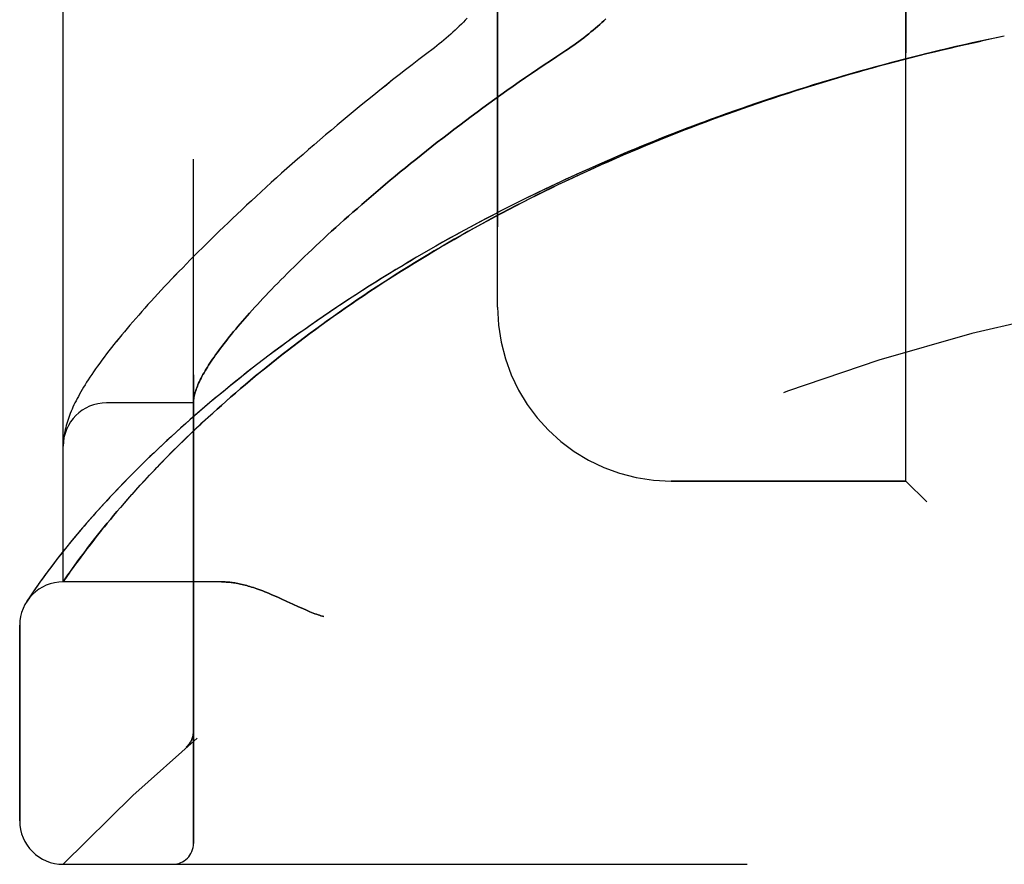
# Model space of a CAD drawing. Header units: inches. Extents: x 0 to 179, y 0 to 116.
# Tile 3 of 234: x 16.22 to 17.63, y 36.9 to 38.11. Entities that reach past the tile are written whole.
import ezdxf

# ---------------------------------------------------------------- set-up
doc = ezdxf.new("R2010")
doc.units = ezdxf.units.IN
doc.header["$LTSCALE"] = 9.842105
doc.header["$MEASUREMENT"] = 0
doc.linetypes.add('HIDDEN', pattern=[0.2, 0.1, -0.1])
doc.layers.add('LEFTHAND_DOOR_ASSEMBLY', color=7, linetype='CONTINUOUS')
doc.layers.add('RIGHTHAND_DOOR_ASSEMBLY', color=7, linetype='CONTINUOUS')

msp = doc.modelspace()

# ---------------------------------------------------------------- linework, layer by layer
at = {"layer": 'LEFTHAND_DOOR_ASSEMBLY', "color": 8, "linetype": 'HIDDEN'}
for p, q in [((16.4664, 36.9291), (16.4664, 39.5716)), ((16.2789, 37.3053), (16.2789, 39.1953)), ((17.4914, 37.4503), (17.4914, 39.0503)), ((16.9039, 37.7003), (16.9039, 38.8003)), ((17.6329, 38.0903), (17.6216, 38.0879)), ((17.6218, 38.088), (17.6101, 38.0855)), ((16.4664, 37.5628), (16.3414, 37.5628)), ((16.2794, 37.5092), (16.2793, 37.5086)), ((16.2795, 37.5106), (16.2794, 37.5099)), ((16.2794, 37.5099), (16.2794, 37.5092)), ((16.2796, 37.5113), (16.2795, 37.5106)), ((16.2798, 37.5131), (16.2797, 37.5123)), ((16.2799, 37.5138), (16.2798, 37.5131)), ((16.2792, 37.5072), (16.2791, 37.5065)), ((16.2791, 37.5065), (16.2791, 37.5058)), ((16.2793, 37.5086), (16.2792, 37.5079)), ((16.2792, 37.5079), (16.2792, 37.5072)), ((16.3963, 37.4513), (16.4031, 37.4586)), ((16.3836, 37.4374), (16.3898, 37.4442)), ((16.3898, 37.4442), (16.3963, 37.4513)), ((17.4914, 37.4503), (17.1539, 37.4503)), ((17.4914, 37.4503), (17.5214, 37.4203)), ((16.3665, 37.4182), (16.372, 37.4244)), ((16.372, 37.4244), (16.3776, 37.4308)), ((16.3776, 37.4308), (16.3836, 37.4374)), ((16.3563, 37.4063), (16.3613, 37.4121)), ((16.3613, 37.4121), (16.3665, 37.4182)), ((16.3469, 37.3951), (16.3515, 37.4006)), ((16.3515, 37.4006), (16.3563, 37.4063)), ((16.3382, 37.3846), (16.3425, 37.3898)), ((16.3425, 37.3898), (16.3469, 37.3951)), ((16.3212, 37.3633), (16.3247, 37.3678)), ((16.3247, 37.3678), (16.3284, 37.3724)), ((16.3284, 37.3724), (16.3322, 37.3772)), ((16.3115, 37.3506), (16.3146, 37.3547)), ((16.3146, 37.3547), (16.3178, 37.3589)), ((16.3178, 37.3589), (16.3212, 37.3633)), ((16.2738, 37.3427), (16.269, 37.3365)), ((16.279, 37.3493), (16.2738, 37.3427)), ((16.2991, 37.334), (16.303, 37.3393)), ((16.303, 37.3393), (16.3071, 37.3448)), ((16.3071, 37.3448), (16.3115, 37.3506)), ((16.2603, 37.325), (16.2564, 37.3198)), ((16.2645, 37.3306), (16.2603, 37.325)), ((16.269, 37.3365), (16.2645, 37.3306)), ((16.2923, 37.3245), (16.2956, 37.3291)), ((16.2956, 37.3291), (16.2991, 37.334)), ((16.2528, 37.3149), (16.2495, 37.3104)), ((16.2564, 37.3198), (16.2528, 37.3149)), ((16.2789, 37.3053), (16.283, 37.3113)), ((16.283, 37.3113), (16.2858, 37.3153)), ((16.2858, 37.3153), (16.2893, 37.3203)), ((16.2893, 37.3203), (16.2923, 37.3245)), ((16.2411, 37.2986), (16.2388, 37.2953)), ((16.2436, 37.3022), (16.2411, 37.2986)), ((16.2464, 37.3061), (16.2436, 37.3022)), ((16.2495, 37.3104), (16.2464, 37.3061)), ((16.507, 37.3053), (16.2789, 37.3053)), ((16.2318, 37.2849), (16.23, 37.2821)), ((16.234, 37.2883), (16.2318, 37.2849)), ((16.2367, 37.2922), (16.234, 37.2883)), ((16.2388, 37.2953), (16.2367, 37.2922)), ((16.2278, 37.2788), (16.2265, 37.2768)), ((16.23, 37.2821), (16.2278, 37.2788)), ((16.5928, 37.281), (16.6009, 37.2773)), ((16.2164, 36.9616), (16.2164, 37.2428)), ((16.4665, 37.0904), (16.4665, 37.0902)), ((16.4561, 37.0678), (16.4563, 37.0679)), ((16.2789, 36.8991), (18.3427, 36.8991))]:
    msp.add_line(p, q, dxfattribs=at)
for points in [[(16.8602, 38.1159), (16.8575, 38.113), (16.8547, 38.1102), (16.8518, 38.1073), (16.8489, 38.1044), (16.8459, 38.1015), (16.8428, 38.0987), (16.8397, 38.0958), (16.8366, 38.093), (16.8333, 38.0901), (16.8301, 38.0873), (16.8268, 38.0845), (16.8234, 38.0817), (16.82, 38.079), (16.8166, 38.0762), (16.8131, 38.0735)], [(17.0596, 38.115), (17.0567, 38.1124), (17.0538, 38.1097), (17.0509, 38.107), (17.0478, 38.1043), (17.0447, 38.1016), (17.0415, 38.0989), (17.0383, 38.0962), (17.035, 38.0934), (17.0316, 38.0907), (17.0281, 38.088), (17.0246, 38.0853), (17.021, 38.0827), (17.0173, 38.08), (17.0136, 38.0773), (17.0099, 38.0747), (17.006, 38.0721), (17.0022, 38.0695)], [(17.6107, 38.0856), (17.5986, 38.083), (17.5871, 38.0805), (17.5756, 38.0779), (17.5641, 38.0752), (17.5527, 38.0726), (17.5412, 38.0698), (17.5297, 38.0671), (17.5182, 38.0643), (17.5068, 38.0614), (17.4953, 38.0585), (17.4838, 38.0555), (17.4724, 38.0525), (17.4609, 38.0495), (17.4495, 38.0464), (17.438, 38.0433), (17.4266, 38.0401), (17.4151, 38.0369), (17.4037, 38.0336), (17.3923, 38.0302), (17.3809, 38.0269), (17.3695, 38.0235), (17.3581, 38.02), (17.3467, 38.0165), (17.3354, 38.0129), (17.324, 38.0093), (17.3127, 38.0057), (17.3013, 38.002), (17.29, 37.9982), (17.2787, 37.9944), (17.2674, 37.9906), (17.2561, 37.9867), (17.2449, 37.9827), (17.2336, 37.9788), (17.2224, 37.9747), (17.2112, 37.9706), (17.2, 37.9665), (17.1888, 37.9623), (17.1776, 37.9581), (17.1665, 37.9539), (17.1554, 37.9495), (17.1443, 37.9452), (17.1332, 37.9408), (17.1221, 37.9363), (17.1111, 37.9318), (17.1001, 37.9273), (17.0891, 37.9227), (17.0781, 37.9181), (17.0672, 37.9134), (17.0563, 37.9086), (17.0454, 37.9039), (17.0346, 37.8991), (17.0238, 37.8942), (17.013, 37.8893), (17.0022, 37.8843), (16.9915, 37.8793), (16.9808, 37.8743), (16.9701, 37.8692), (16.9595, 37.8641), (16.9489, 37.8589), (16.9383, 37.8537), (16.9278, 37.8485), (16.9173, 37.8432), (16.9069, 37.8378), (16.8965, 37.8324), (16.8861, 37.827), (16.8758, 37.8216), (16.8656, 37.8161), (16.8553, 37.8105), (16.8451, 37.805), (16.835, 37.7994), (16.8249, 37.7937), (16.8149, 37.788), (16.8049, 37.7823), (16.795, 37.7766), (16.7851, 37.7708), (16.7753, 37.765), (16.7655, 37.7591), (16.7558, 37.7533), (16.7461, 37.7474), (16.7365, 37.7414), (16.727, 37.7355), (16.7175, 37.7295), (16.7081, 37.7235), (16.6987, 37.7174), (16.6895, 37.7114), (16.6802, 37.7053), (16.6711, 37.6992), (16.662, 37.6931), (16.653, 37.687), (16.6441, 37.6808), (16.6352, 37.6746), (16.6265, 37.6685), (16.6177, 37.6623), (16.6091, 37.6561), (16.6006, 37.6499), (16.5921, 37.6437), (16.5837, 37.6374), (16.5755, 37.6312), (16.5673, 37.625), (16.5591, 37.6188), (16.5511, 37.6126), (16.5432, 37.6064), (16.5353, 37.6002), (16.5276, 37.594), (16.5199, 37.5878), (16.5123, 37.5817), (16.5049, 37.5755), (16.4975, 37.5694), (16.4902, 37.5633), (16.483, 37.5572), (16.476, 37.5511), (16.469, 37.5451), (16.4621, 37.5391), (16.4554, 37.5331), (16.4487, 37.5271), (16.4422, 37.5212), (16.4357, 37.5154), (16.4294, 37.5095), (16.4232, 37.5038), (16.4171, 37.498), (16.4111, 37.4923), (16.4052, 37.4867), (16.3994, 37.4811), (16.3937, 37.4756), (16.3881, 37.4701), (16.3827, 37.4647), (16.3774, 37.4593), (16.3721, 37.454), (16.367, 37.4488), (16.362, 37.4436), (16.3571, 37.4385), (16.3524, 37.4335), (16.3477, 37.4285), (16.3431, 37.4237), (16.3387, 37.4188), (16.3344, 37.4141), (16.3301, 37.4094), (16.326, 37.4049), (16.322, 37.4004), (16.3181, 37.3959), (16.3143, 37.3916), (16.3106, 37.3873), (16.307, 37.3831), (16.3035, 37.379), (16.3001, 37.375), (16.2968, 37.3711), (16.2936, 37.3672), (16.2905, 37.3635), (16.2875, 37.3598), (16.2846, 37.3562), (16.279, 37.3493)], [(16.4031, 37.4586), (16.4102, 37.4661), (16.4138, 37.4699), (16.4176, 37.4738), (16.4215, 37.4778), (16.4254, 37.4819), (16.4295, 37.486), (16.4336, 37.4902), (16.4379, 37.4945), (16.4424, 37.4989), (16.4469, 37.5034), (16.4516, 37.5079), (16.4563, 37.5126), (16.4612, 37.5173), (16.4663, 37.5221), (16.4715, 37.5271), (16.4769, 37.5321), (16.4825, 37.5373), (16.4882, 37.5426), (16.4942, 37.548), (16.5003, 37.5535), (16.5066, 37.5592), (16.5131, 37.5649), (16.5198, 37.5708), (16.5267, 37.5768), (16.5337, 37.5828), (16.5408, 37.5888), (16.5481, 37.5949), (16.5554, 37.601), (16.5628, 37.6072), (16.5704, 37.6133), (16.578, 37.6194), (16.5857, 37.6255), (16.5935, 37.6317), (16.6013, 37.6378), (16.6093, 37.644), (16.6174, 37.6501), (16.6255, 37.6563), (16.6337, 37.6624), (16.642, 37.6685), (16.6503, 37.6746), (16.6588, 37.6807), (16.6673, 37.6868), (16.6759, 37.6928), (16.6845, 37.6989), (16.6933, 37.7049), (16.7021, 37.7109), (16.7109, 37.7169), (16.7199, 37.7229), (16.7288, 37.7288), (16.7379, 37.7347), (16.747, 37.7406), (16.7562, 37.7465), (16.7654, 37.7523), (16.7747, 37.7581), (16.7841, 37.7639), (16.7935, 37.7696), (16.8029, 37.7753), (16.8124, 37.781), (16.822, 37.7866), (16.8316, 37.7922), (16.8413, 37.7978), (16.851, 37.8033), (16.8607, 37.8088), (16.8705, 37.8143), (16.8804, 37.8197), (16.8903, 37.825), (16.9002, 37.8304), (16.9102, 37.8357), (16.9202, 37.8409), (16.9302, 37.8462), (16.9403, 37.8513), (16.9505, 37.8565), (16.9606, 37.8616), (16.9708, 37.8666), (16.9811, 37.8716), (16.9913, 37.8766), (17.0016, 37.8815), (17.012, 37.8864), (17.0223, 37.8912), (17.0327, 37.896), (17.0432, 37.9008), (17.0536, 37.9055), (17.0641, 37.9101), (17.0746, 37.9148), (17.0852, 37.9193), (17.0957, 37.9239), (17.1063, 37.9283), (17.117, 37.9328), (17.1276, 37.9372), (17.1383, 37.9415), (17.149, 37.9458), (17.1597, 37.9501), (17.1704, 37.9543), (17.1811, 37.9584), (17.1919, 37.9626), (17.2027, 37.9666), (17.2135, 37.9707), (17.2244, 37.9746), (17.2352, 37.9786), (17.2461, 37.9825), (17.2569, 37.9863), (17.2678, 37.9901), (17.2788, 37.9939), (17.2897, 37.9976), (17.3006, 38.0012), (17.3116, 38.0048), (17.3225, 38.0084), (17.3335, 38.0119), (17.3445, 38.0154), (17.3555, 38.0189), (17.3665, 38.0223), (17.3776, 38.0256), (17.3886, 38.0289), (17.3996, 38.0322), (17.4107, 38.0354), (17.4217, 38.0385), (17.4328, 38.0417), (17.4439, 38.0447), (17.455, 38.0478), (17.4661, 38.0508), (17.4772, 38.0537), (17.4883, 38.0566), (17.4994, 38.0595), (17.5105, 38.0623), (17.5216, 38.065), (17.5327, 38.0678), (17.5439, 38.0704), (17.555, 38.0731), (17.5661, 38.0757), (17.5773, 38.0782), (17.5884, 38.0807), (17.5995, 38.0832)], [(16.8131, 38.0735), (16.8001, 38.0637), (16.7906, 38.0564), (16.7811, 38.0491), (16.7717, 38.0418), (16.7623, 38.0345), (16.753, 38.0272), (16.7438, 38.0199), (16.7347, 38.0126), (16.7257, 38.0054), (16.7167, 37.9981), (16.7079, 37.9909), (16.6991, 37.9837), (16.6904, 37.9765), (16.6818, 37.9693), (16.6733, 37.9622), (16.6648, 37.9551), (16.6565, 37.9481), (16.6483, 37.941), (16.6401, 37.934), (16.6321, 37.9271), (16.6241, 37.9202), (16.6163, 37.9133), (16.6085, 37.9064), (16.6008, 37.8996), (16.5932, 37.8929), (16.5858, 37.8862), (16.5784, 37.8795), (16.5711, 37.8729), (16.5639, 37.8664), (16.5568, 37.8598), (16.5498, 37.8534), (16.5429, 37.847), (16.5361, 37.8406), (16.5294, 37.8343), (16.5228, 37.828), (16.5163, 37.8218), (16.5099, 37.8157), (16.5036, 37.8096), (16.4973, 37.8036), (16.4912, 37.7976), (16.4852, 37.7916), (16.4792, 37.7858), (16.4734, 37.7799), (16.4676, 37.7742), (16.4619, 37.7685), (16.4564, 37.7628), (16.4509, 37.7572), (16.4455, 37.7516), (16.4402, 37.7461), (16.435, 37.7407), (16.4298, 37.7353), (16.4248, 37.73), (16.4199, 37.7247), (16.415, 37.7195), (16.4102, 37.7143), (16.4055, 37.7091), (16.4009, 37.7041), (16.3964, 37.699), (16.392, 37.694), (16.3876, 37.6891), (16.3833, 37.6842), (16.3791, 37.6794), (16.375, 37.6746), (16.371, 37.6698), (16.367, 37.6651), (16.3632, 37.6605), (16.3594, 37.6558), (16.3557, 37.6512), (16.352, 37.6467), (16.3484, 37.6422), (16.3449, 37.6377), (16.3415, 37.6332), (16.3381, 37.6287), (16.3348, 37.6243), (16.3316, 37.62), (16.3285, 37.6157), (16.3256, 37.6116), (16.3228, 37.6075), (16.3201, 37.6035), (16.3175, 37.5997), (16.3151, 37.5959), (16.3127, 37.5923), (16.3105, 37.5887), (16.3084, 37.5853), (16.3064, 37.5819), (16.3044, 37.5786), (16.3026, 37.5753), (16.3008, 37.5721), (16.2991, 37.5689), (16.2975, 37.5658), (16.2959, 37.5627), (16.2945, 37.5597), (16.2931, 37.5566), (16.2917, 37.5536), (16.2904, 37.5507), (16.2892, 37.5477), (16.2881, 37.5448), (16.287, 37.5419), (16.286, 37.5389), (16.285, 37.536), (16.2841, 37.5331), (16.2833, 37.5303), (16.2826, 37.5274), (16.2819, 37.5246), (16.2813, 37.5218), (16.2807, 37.5191), (16.2803, 37.5164), (16.2799, 37.5138)], [(17.0022, 38.0695), (16.9891, 38.0609), (16.98, 38.0549), (16.9709, 38.0489), (16.9619, 38.0428), (16.9529, 38.0367), (16.9439, 38.0306), (16.935, 38.0244), (16.9262, 38.0182), (16.9174, 38.012), (16.9087, 38.0058), (16.9, 37.9996), (16.8914, 37.9934), (16.8828, 37.9871), (16.8744, 37.9809), (16.866, 37.9747), (16.8576, 37.9685), (16.8494, 37.9622), (16.8412, 37.956), (16.8331, 37.9498), (16.8251, 37.9436), (16.8172, 37.9375), (16.8093, 37.9313), (16.8015, 37.9252), (16.7938, 37.9191), (16.7863, 37.913), (16.7787, 37.9069), (16.7713, 37.9009), (16.764, 37.8949), (16.7567, 37.8889), (16.7496, 37.883), (16.7425, 37.8771), (16.7356, 37.8712), (16.7287, 37.8654), (16.7219, 37.8596), (16.7153, 37.8539), (16.7087, 37.8482), (16.7022, 37.8425), (16.6958, 37.8369), (16.6895, 37.8313), (16.6833, 37.8258), (16.6771, 37.8203), (16.6711, 37.8149), (16.6652, 37.8095), (16.6594, 37.8042), (16.6536, 37.7989), (16.648, 37.7937), (16.6424, 37.7885), (16.637, 37.7834), (16.6316, 37.7783), (16.6264, 37.7733), (16.6212, 37.7683), (16.6161, 37.7634), (16.6111, 37.7585), (16.6062, 37.7537), (16.6014, 37.7489), (16.5967, 37.7442), (16.5921, 37.7396), (16.5876, 37.735), (16.5831, 37.7304), (16.5788, 37.7259), (16.5745, 37.7215), (16.5704, 37.7171), (16.5663, 37.7128), (16.5623, 37.7085), (16.5584, 37.7043), (16.5546, 37.7002), (16.5509, 37.6961), (16.5472, 37.692), (16.5437, 37.688), (16.5402, 37.6841), (16.5368, 37.6802), (16.5335, 37.6764), (16.5303, 37.6726), (16.5272, 37.6689), (16.5241, 37.6653), (16.5212, 37.6617), (16.5183, 37.6581), (16.5155, 37.6546), (16.5128, 37.6512), (16.5101, 37.6478), (16.5076, 37.6445), (16.5051, 37.6412), (16.5027, 37.638), (16.5004, 37.6348), (16.4982, 37.6317), (16.496, 37.6286), (16.4939, 37.6256), (16.4919, 37.6226), (16.49, 37.6197), (16.4882, 37.6169), (16.4864, 37.6141), (16.4847, 37.6113), (16.4831, 37.6086), (16.4816, 37.606), (16.4801, 37.6034), (16.4787, 37.6008), (16.4774, 37.5983), (16.4762, 37.5959), (16.475, 37.5935), (16.4739, 37.5912), (16.4729, 37.5889), (16.472, 37.5866), (16.4711, 37.5844), (16.4703, 37.5823), (16.4696, 37.5802), (16.469, 37.5781), (16.4684, 37.5762), (16.4679, 37.5742), (16.4675, 37.5723), (16.4671, 37.5705), (16.4668, 37.5687), (16.4666, 37.5669)], [(16.4666, 37.5669), (16.4666, 37.5664), (16.4665, 37.5659), (16.4665, 37.5655), (16.4665, 37.5651), (16.4665, 37.5647), (16.4664, 37.5644), (16.4664, 37.5641), (16.4664, 37.5638)], [(16.2797, 37.5123), (16.2797, 37.512), (16.2796, 37.5113)], [(16.2791, 37.5058), (16.2791, 37.5055), (16.279, 37.5051), (16.279, 37.5047), (16.279, 37.5044), (16.279, 37.504), (16.279, 37.5036), (16.279, 37.5033), (16.279, 37.5029), (16.2789, 37.5025), (16.2789, 37.5021), (16.2789, 37.5018), (16.2789, 37.5014)], [(16.3322, 37.3772), (16.3362, 37.3821), (16.3382, 37.3846)], [(16.507, 37.3053), (16.5085, 37.3053), (16.5102, 37.3053), (16.5118, 37.3052), (16.5135, 37.3051), (16.5152, 37.305), (16.5169, 37.3049), (16.5187, 37.3047), (16.5205, 37.3045), (16.5223, 37.3043), (16.5242, 37.304), (16.5261, 37.3037), (16.5281, 37.3033), (16.5301, 37.303), (16.5321, 37.3026), (16.5342, 37.3021), (16.5363, 37.3016), (16.5385, 37.3011), (16.5407, 37.3005), (16.543, 37.2999), (16.5453, 37.2993), (16.5477, 37.2986), (16.5501, 37.2979), (16.5526, 37.2971), (16.5552, 37.2962), (16.5578, 37.2953), (16.5605, 37.2944), (16.5633, 37.2934), (16.5661, 37.2923), (16.5691, 37.2912), (16.5721, 37.29), (16.5752, 37.2887), (16.5784, 37.2873), (16.5818, 37.2859), (16.5853, 37.2844), (16.5889, 37.2827), (16.5928, 37.281)], [(16.6009, 37.2773), (16.6096, 37.2732), (16.6176, 37.2695)], [(16.6176, 37.2695), (16.6213, 37.2678), (16.6247, 37.2663), (16.6279, 37.2649), (16.6309, 37.2636), (16.6337, 37.2624), (16.6363, 37.2614), (16.6388, 37.2604), (16.6411, 37.2595), (16.6434, 37.2587), (16.6456, 37.2579), (16.6477, 37.2572), (16.6498, 37.2566), (16.6519, 37.2559), (16.6539, 37.2553)], [(16.4665, 37.0902), (16.4664, 37.0898), (16.4664, 37.0892), (16.4664, 37.0885), (16.4663, 37.0879), (16.4663, 37.0873), (16.4662, 37.0867), (16.4661, 37.0861), (16.466, 37.0855), (16.4659, 37.0849), (16.4658, 37.0843), (16.4657, 37.0837), (16.4655, 37.0831), (16.4654, 37.0825), (16.4652, 37.0819), (16.465, 37.0813), (16.4649, 37.0807), (16.4646, 37.0802), (16.4644, 37.0796)], [(16.4561, 37.0678), (16.4564, 37.068), (16.4566, 37.0682), (16.4568, 37.0684), (16.4571, 37.0686), (16.4573, 37.0688), (16.4575, 37.069), (16.4577, 37.0692), (16.4579, 37.0695), (16.4581, 37.0697), (16.4583, 37.0699), (16.4585, 37.0701), (16.4587, 37.0703), (16.4589, 37.0705), (16.4591, 37.0708), (16.4593, 37.071), (16.4595, 37.0712), (16.4597, 37.0714), (16.4599, 37.0717), (16.4601, 37.0719), (16.4602, 37.0721)], [(16.4644, 37.0796), (16.4642, 37.079), (16.464, 37.0785), (16.4637, 37.0779), (16.4634, 37.0773), (16.4632, 37.0768), (16.4629, 37.0762), (16.4626, 37.0757), (16.4623, 37.0751), (16.462, 37.0746), (16.4616, 37.0741), (16.4613, 37.0736), (16.461, 37.0731), (16.4606, 37.0726), (16.4602, 37.0721)]]:
    msp.add_lwpolyline(points, dxfattribs=at)
for centre, radius, start, end in [((18.2789, 34.9752), 2.7751, 90, 136.1116), ((17.1539, 37.7003), 0.25, 180, 270), ((16.3414, 37.5003), 0.0625, 90, 180), ((16.2789, 37.2428), 0.0625, 90, 180), ((16.2789, 36.9616), 0.0625, 180, 270), ((16.4364, 36.9291), 0.03, 270, 360)]:
    msp.add_arc(centre, radius, start, end, dxfattribs=at)
at = {"layer": 'RIGHTHAND_DOOR_ASSEMBLY', "color": 8, "linetype": 'HIDDEN'}
for p, q in [((16.4664, 39.5716), (16.4664, 36.9291)), ((16.2789, 39.1953), (16.2789, 37.3053)), ((17.4914, 39.0503), (17.4914, 37.4503)), ((16.9039, 38.8003), (16.9039, 37.7003)), ((17.6329, 38.0903), (17.6214, 38.0879)), ((16.4664, 37.5628), (16.3414, 37.5628)), ((16.2794, 37.5096), (16.2793, 37.5089)), ((16.2795, 37.5103), (16.2794, 37.5096)), ((16.2796, 37.5109), (16.2795, 37.5103)), ((16.2797, 37.5123), (16.2796, 37.5116)), ((16.2796, 37.5116), (16.2796, 37.5109)), ((16.2798, 37.5131), (16.2797, 37.5123)), ((16.2799, 37.5138), (16.2798, 37.5131)), ((16.2792, 37.5069), (16.2791, 37.5062)), ((16.2791, 37.5062), (16.2791, 37.5055)), ((16.2793, 37.5082), (16.2792, 37.5075)), ((16.2792, 37.5075), (16.2792, 37.5069)), ((16.2793, 37.5089), (16.2793, 37.5082)), ((16.4032, 37.4587), (16.3964, 37.4514)), ((16.3899, 37.4443), (16.3837, 37.4375)), ((16.3964, 37.4514), (16.3899, 37.4443)), ((17.1539, 37.4503), (17.4914, 37.4503)), ((17.5214, 37.4203), (17.4914, 37.4503)), ((16.372, 37.4245), (16.3666, 37.4183)), ((16.3777, 37.4309), (16.372, 37.4245)), ((16.3837, 37.4375), (16.3777, 37.4309)), ((16.3613, 37.4122), (16.3563, 37.4064)), ((16.3666, 37.4183), (16.3613, 37.4122)), ((16.3515, 37.4007), (16.3469, 37.3952)), ((16.3563, 37.4064), (16.3515, 37.4007)), ((16.3383, 37.3847), (16.3342, 37.3796)), ((16.3425, 37.3898), (16.3383, 37.3847)), ((16.3469, 37.3952), (16.3425, 37.3898)), ((16.3266, 37.3701), (16.323, 37.3655)), ((16.3303, 37.3748), (16.3266, 37.3701)), ((16.3342, 37.3796), (16.3303, 37.3748)), ((16.3162, 37.3568), (16.313, 37.3527)), ((16.3195, 37.3611), (16.3162, 37.3568)), ((16.323, 37.3655), (16.3195, 37.3611)), ((16.275, 37.3442), (16.27, 37.3378)), ((16.2803, 37.3509), (16.275, 37.3442)), ((16.3043, 37.341), (16.3004, 37.3357)), ((16.3085, 37.3467), (16.3043, 37.341)), ((16.313, 37.3527), (16.3085, 37.3467)), ((16.2611, 37.3261), (16.2571, 37.3208)), ((16.2654, 37.3318), (16.2611, 37.3261)), ((16.27, 37.3378), (16.2654, 37.3318)), ((16.2934, 37.326), (16.2902, 37.3216)), ((16.2967, 37.3307), (16.2934, 37.326)), ((16.3004, 37.3357), (16.2967, 37.3307)), ((16.25, 37.3111), (16.2469, 37.3068)), ((16.2534, 37.3158), (16.25, 37.3111)), ((16.2571, 37.3208), (16.2534, 37.3158)), ((16.2843, 37.3132), (16.2789, 37.3053)), ((16.2874, 37.3177), (16.2843, 37.3132)), ((16.2902, 37.3216), (16.2874, 37.3177)), ((16.2415, 37.2991), (16.2391, 37.2957)), ((16.244, 37.3028), (16.2415, 37.2991)), ((16.2469, 37.3068), (16.244, 37.3028)), ((16.507, 37.3053), (16.2789, 37.3053)), ((16.2319, 37.2851), (16.23, 37.2823)), ((16.2342, 37.2885), (16.2319, 37.2851)), ((16.237, 37.2926), (16.2342, 37.2885)), ((16.2391, 37.2957), (16.237, 37.2926)), ((16.2278, 37.2789), (16.2262, 37.2764)), ((16.2265, 37.2768), (16.2262, 37.2764)), ((16.2265, 37.2768), (16.2268, 37.2773)), ((16.23, 37.2823), (16.2278, 37.2789)), ((16.6009, 37.2773), (16.5928, 37.281)), ((16.2164, 37.2428), (16.2164, 36.9616)), ((16.4664, 37.0858), (16.4665, 37.0904)), ((16.4561, 37.0678), (16.4563, 37.0679)), ((16.2789, 36.8991), (18.3427, 36.8991))]:
    msp.add_line(p, q, dxfattribs=at)
for points in [[(16.8602, 38.1159), (16.8575, 38.113), (16.8547, 38.1102), (16.8518, 38.1073), (16.8489, 38.1044), (16.8459, 38.1015), (16.8428, 38.0987), (16.8397, 38.0958), (16.8366, 38.093), (16.8334, 38.0901), (16.8301, 38.0873), (16.8268, 38.0845), (16.8234, 38.0817), (16.82, 38.079), (16.8166, 38.0762), (16.8131, 38.0735)], [(17.0022, 38.0695), (17.006, 38.0721), (17.0099, 38.0747), (17.0136, 38.0773), (17.0173, 38.08), (17.021, 38.0827), (17.0246, 38.0853), (17.0281, 38.088), (17.0316, 38.0907), (17.035, 38.0934), (17.0383, 38.0962), (17.0415, 38.0989), (17.0447, 38.1016), (17.0478, 38.1043), (17.0509, 38.107), (17.0538, 38.1097), (17.0567, 38.1124), (17.0596, 38.115)], [(17.6218, 38.088), (17.6098, 38.0854), (17.5982, 38.0829), (17.5866, 38.0804), (17.575, 38.0777), (17.5634, 38.0751), (17.5518, 38.0724), (17.5403, 38.0696), (17.5287, 38.0668), (17.5171, 38.064), (17.5055, 38.0611), (17.4939, 38.0581), (17.4823, 38.0552), (17.4707, 38.0521), (17.4592, 38.049), (17.4476, 38.0459), (17.4361, 38.0427), (17.4245, 38.0395), (17.413, 38.0362), (17.4014, 38.0329), (17.3899, 38.0295), (17.3784, 38.0261), (17.3669, 38.0227), (17.3554, 38.0191), (17.3439, 38.0156), (17.3324, 38.012), (17.3209, 38.0083), (17.3095, 38.0046), (17.298, 38.0009), (17.2866, 37.9971), (17.2752, 37.9932), (17.2638, 37.9893), (17.2524, 37.9854), (17.241, 37.9814), (17.2297, 37.9773), (17.2183, 37.9733), (17.207, 37.9691), (17.1957, 37.9649), (17.1844, 37.9607), (17.1731, 37.9564), (17.1619, 37.9521), (17.1507, 37.9477), (17.1395, 37.9433), (17.1283, 37.9388), (17.1171, 37.9343), (17.106, 37.9297), (17.0949, 37.9251), (17.0838, 37.9205), (17.0728, 37.9158), (17.0617, 37.911), (17.0507, 37.9062), (17.0398, 37.9014), (17.0288, 37.8965), (17.0179, 37.8915), (17.007, 37.8866), (16.9962, 37.8815), (16.9854, 37.8765), (16.9746, 37.8713), (16.9638, 37.8662), (16.9531, 37.861), (16.9424, 37.8557), (16.9318, 37.8504), (16.9212, 37.8451), (16.9106, 37.8397), (16.9001, 37.8343), (16.8896, 37.8289), (16.8792, 37.8234), (16.8688, 37.8178), (16.8585, 37.8123), (16.8482, 37.8066), (16.8379, 37.801), (16.8277, 37.7953), (16.8176, 37.7896), (16.8075, 37.7838), (16.7974, 37.778), (16.7874, 37.7722), (16.7775, 37.7663), (16.7676, 37.7604), (16.7578, 37.7545), (16.748, 37.7485), (16.7383, 37.7425), (16.7287, 37.7365), (16.7191, 37.7305), (16.7096, 37.7244), (16.7001, 37.7183), (16.6907, 37.7122), (16.6814, 37.7061), (16.6722, 37.6999), (16.663, 37.6937), (16.6539, 37.6876), (16.6449, 37.6813), (16.6359, 37.6751), (16.627, 37.6689), (16.6182, 37.6626), (16.6095, 37.6564), (16.6009, 37.6501), (16.5924, 37.6438), (16.5839, 37.6376), (16.5755, 37.6313), (16.5672, 37.625), (16.559, 37.6187), (16.5509, 37.6125), (16.5429, 37.6062), (16.535, 37.5999), (16.5272, 37.5937), (16.5194, 37.5874), (16.5118, 37.5812), (16.5043, 37.575), (16.4968, 37.5688), (16.4895, 37.5626), (16.4822, 37.5565), (16.4751, 37.5504), (16.4681, 37.5443), (16.4612, 37.5382), (16.4543, 37.5322), (16.4476, 37.5262), (16.441, 37.5202), (16.4346, 37.5143), (16.4282, 37.5084), (16.4219, 37.5026), (16.4158, 37.4968), (16.4097, 37.4911), (16.4038, 37.4854), (16.398, 37.4798), (16.3923, 37.4742), (16.3867, 37.4687), (16.3812, 37.4632), (16.3759, 37.4578), (16.3706, 37.4525), (16.3655, 37.4472), (16.3605, 37.442), (16.3556, 37.4369), (16.3508, 37.4318), (16.3461, 37.4269), (16.3416, 37.4219), (16.3371, 37.4171), (16.3328, 37.4124), (16.3285, 37.4077), (16.3244, 37.4031), (16.3204, 37.3986), (16.3165, 37.3941), (16.3127, 37.3898), (16.309, 37.3855), (16.3054, 37.3813), (16.3019, 37.3772), (16.2985, 37.3732), (16.2953, 37.3693), (16.2921, 37.3654), (16.289, 37.3617), (16.286, 37.358), (16.2803, 37.3509)], [(17.6107, 38.0856), (17.5996, 38.0832), (17.5884, 38.0807), (17.5773, 38.0782), (17.5662, 38.0757), (17.555, 38.0731), (17.5439, 38.0705), (17.5328, 38.0678), (17.5217, 38.0651), (17.5106, 38.0623), (17.4995, 38.0595), (17.4884, 38.0566), (17.4773, 38.0537), (17.4662, 38.0508), (17.4551, 38.0478), (17.444, 38.0448), (17.4329, 38.0417), (17.4219, 38.0386), (17.4108, 38.0354), (17.3998, 38.0322), (17.3887, 38.0289), (17.3777, 38.0256), (17.3667, 38.0223), (17.3557, 38.0189), (17.3447, 38.0155), (17.3337, 38.012), (17.3227, 38.0085), (17.3118, 38.0049), (17.3008, 38.0013), (17.2899, 37.9976), (17.279, 37.9939), (17.2681, 37.9902), (17.2572, 37.9864), (17.2463, 37.9825), (17.2355, 37.9787), (17.2246, 37.9747), (17.2138, 37.9707), (17.203, 37.9667), (17.1922, 37.9627), (17.1814, 37.9585), (17.1707, 37.9544), (17.16, 37.9502), (17.1493, 37.9459), (17.1386, 37.9416), (17.1279, 37.9373), (17.1173, 37.9329), (17.1067, 37.9285), (17.0961, 37.924), (17.0855, 37.9195), (17.075, 37.9149), (17.0645, 37.9103), (17.054, 37.9056), (17.0435, 37.9009), (17.0331, 37.8962), (17.0227, 37.8914), (17.0124, 37.8866), (17.002, 37.8817), (16.9917, 37.8768), (16.9815, 37.8718), (16.9712, 37.8668), (16.961, 37.8618), (16.9509, 37.8567), (16.9407, 37.8516), (16.9306, 37.8464), (16.9206, 37.8412), (16.9106, 37.8359), (16.9006, 37.8306), (16.8907, 37.8253), (16.8808, 37.8199), (16.871, 37.8145), (16.8612, 37.809), (16.8514, 37.8036), (16.8417, 37.798), (16.8321, 37.7925), (16.8225, 37.7869), (16.8129, 37.7812), (16.8034, 37.7756), (16.7939, 37.7699), (16.7845, 37.7641), (16.7752, 37.7584), (16.7659, 37.7526), (16.7567, 37.7468), (16.7475, 37.7409), (16.7384, 37.735), (16.7293, 37.7291), (16.7204, 37.7232), (16.7114, 37.7172), (16.7026, 37.7113), (16.6938, 37.7053), (16.685, 37.6992), (16.6764, 37.6932), (16.6678, 37.6871), (16.6593, 37.6811), (16.6509, 37.675), (16.6425, 37.6689), (16.6342, 37.6628), (16.626, 37.6566), (16.6179, 37.6505), (16.6098, 37.6444), (16.6019, 37.6382), (16.594, 37.6321), (16.5862, 37.626), (16.5785, 37.6198), (16.5709, 37.6137), (16.5633, 37.6076), (16.5559, 37.6015), (16.5486, 37.5953), (16.5413, 37.5893), (16.5342, 37.5832), (16.5272, 37.5772), (16.5203, 37.5712), (16.5136, 37.5653), (16.5071, 37.5596), (16.5007, 37.5539), (16.4946, 37.5483), (16.4886, 37.5429), (16.4828, 37.5376), (16.4772, 37.5324), (16.4718, 37.5274), (16.4666, 37.5224), (16.4615, 37.5176), (16.4566, 37.5128), (16.4518, 37.5082), (16.4471, 37.5036), (16.4426, 37.4991), (16.4382, 37.4947), (16.4339, 37.4904), (16.4297, 37.4862), (16.4256, 37.4821), (16.4217, 37.478), (16.4178, 37.474), (16.414, 37.4701), (16.4103, 37.4662), (16.4032, 37.4587)], [(16.8131, 38.0735), (16.8001, 38.0637), (16.7906, 38.0564), (16.7811, 38.0491), (16.7717, 38.0418), (16.7623, 38.0345), (16.753, 38.0272), (16.7439, 38.0199), (16.7347, 38.0126), (16.7257, 38.0054), (16.7168, 37.9981), (16.7079, 37.9909), (16.6991, 37.9837), (16.6904, 37.9765), (16.6818, 37.9693), (16.6733, 37.9622), (16.6649, 37.9551), (16.6565, 37.9481), (16.6483, 37.941), (16.6401, 37.934), (16.6321, 37.9271), (16.6241, 37.9202), (16.6163, 37.9133), (16.6085, 37.9064), (16.6008, 37.8997), (16.5932, 37.8929), (16.5858, 37.8862), (16.5784, 37.8795), (16.5711, 37.8729), (16.5639, 37.8664), (16.5568, 37.8598), (16.5498, 37.8534), (16.5429, 37.847), (16.5361, 37.8406), (16.5294, 37.8343), (16.5228, 37.8281), (16.5163, 37.8219), (16.5099, 37.8157), (16.5036, 37.8096), (16.4973, 37.8036), (16.4912, 37.7976), (16.4852, 37.7917), (16.4792, 37.7858), (16.4734, 37.78), (16.4676, 37.7742), (16.4619, 37.7685), (16.4564, 37.7628), (16.4509, 37.7572), (16.4455, 37.7516), (16.4402, 37.7462), (16.435, 37.7407), (16.4299, 37.7353), (16.4248, 37.73), (16.4199, 37.7247), (16.415, 37.7195), (16.4102, 37.7143), (16.4055, 37.7091), (16.4009, 37.7041), (16.3964, 37.699), (16.392, 37.6941), (16.3876, 37.6891), (16.3833, 37.6842), (16.3792, 37.6794), (16.375, 37.6746), (16.371, 37.6698), (16.3671, 37.6651), (16.3632, 37.6605), (16.3594, 37.6558), (16.3557, 37.6513), (16.352, 37.6467), (16.3484, 37.6422), (16.3449, 37.6377), (16.3415, 37.6332), (16.3381, 37.6287), (16.3348, 37.6243), (16.3316, 37.62), (16.3286, 37.6157), (16.3256, 37.6116), (16.3228, 37.6075), (16.3201, 37.6035), (16.3175, 37.5997), (16.3151, 37.5959), (16.3127, 37.5923), (16.3105, 37.5888), (16.3084, 37.5853), (16.3064, 37.5819), (16.3044, 37.5786), (16.3026, 37.5753), (16.3008, 37.5721), (16.2991, 37.5689), (16.2975, 37.5658), (16.2959, 37.5627), (16.2945, 37.5597), (16.2931, 37.5566), (16.2917, 37.5536), (16.2904, 37.5507), (16.2892, 37.5477), (16.2881, 37.5448), (16.287, 37.5419), (16.286, 37.5389), (16.285, 37.536), (16.2841, 37.5331), (16.2833, 37.5303), (16.2826, 37.5274), (16.2819, 37.5246), (16.2813, 37.5218), (16.2807, 37.5191), (16.2803, 37.5164), (16.2799, 37.5138)], [(16.4666, 37.5669), (16.4668, 37.5687), (16.4671, 37.5705), (16.4675, 37.5723), (16.4679, 37.5742), (16.4684, 37.5762), (16.469, 37.5781), (16.4696, 37.5802), (16.4703, 37.5823), (16.4711, 37.5844), (16.472, 37.5866), (16.4729, 37.5889), (16.4739, 37.5912), (16.475, 37.5935), (16.4762, 37.5959), (16.4774, 37.5983), (16.4787, 37.6008), (16.4801, 37.6034), (16.4816, 37.606), (16.4831, 37.6086), (16.4847, 37.6113), (16.4864, 37.6141), (16.4882, 37.6169), (16.49, 37.6197), (16.4919, 37.6226), (16.4939, 37.6256), (16.496, 37.6286), (16.4982, 37.6317), (16.5004, 37.6348), (16.5027, 37.638), (16.5051, 37.6412), (16.5076, 37.6445), (16.5101, 37.6478), (16.5128, 37.6512), (16.5155, 37.6546), (16.5183, 37.6581), (16.5212, 37.6617), (16.5241, 37.6653), (16.5272, 37.6689), (16.5303, 37.6726), (16.5335, 37.6764), (16.5368, 37.6802), (16.5402, 37.6841), (16.5437, 37.688), (16.5472, 37.692), (16.5509, 37.6961), (16.5546, 37.7002), (16.5584, 37.7043), (16.5623, 37.7085), (16.5663, 37.7128), (16.5704, 37.7171), (16.5745, 37.7215), (16.5788, 37.7259), (16.5831, 37.7304), (16.5876, 37.735), (16.5921, 37.7396), (16.5967, 37.7442), (16.6014, 37.7489), (16.6062, 37.7537), (16.6111, 37.7585), (16.6161, 37.7634), (16.6212, 37.7683), (16.6264, 37.7733), (16.6316, 37.7783), (16.637, 37.7834), (16.6424, 37.7885), (16.648, 37.7937), (16.6536, 37.7989), (16.6594, 37.8042), (16.6652, 37.8095), (16.6711, 37.8149), (16.6771, 37.8203), (16.6833, 37.8258), (16.6895, 37.8313), (16.6958, 37.8369), (16.7022, 37.8425), (16.7087, 37.8482), (16.7153, 37.8539), (16.7219, 37.8596), (16.7287, 37.8654), (16.7356, 37.8712), (16.7425, 37.8771), (16.7496, 37.883), (16.7567, 37.8889), (16.764, 37.8949), (16.7713, 37.9009), (16.7787, 37.9069), (16.7863, 37.913), (16.7938, 37.9191), (16.8015, 37.9252), (16.8093, 37.9313), (16.8172, 37.9375), (16.8251, 37.9436), (16.8331, 37.9498), (16.8412, 37.956), (16.8494, 37.9622), (16.8576, 37.9685), (16.866, 37.9747), (16.8744, 37.9809), (16.8828, 37.9871), (16.8914, 37.9934), (16.9, 37.9996), (16.9087, 38.0058), (16.9174, 38.012), (16.9262, 38.0182), (16.935, 38.0244), (16.9439, 38.0306), (16.9529, 38.0367), (16.9619, 38.0428), (16.9709, 38.0489), (16.98, 38.0549), (16.9891, 38.0609), (17.0022, 38.0695)], [(16.4664, 37.5638), (16.4664, 37.5641), (16.4664, 37.5644), (16.4665, 37.5647), (16.4665, 37.5651), (16.4665, 37.5655), (16.4665, 37.5659), (16.4666, 37.5664), (16.4666, 37.5669)], [(16.2791, 37.5055), (16.279, 37.5051), (16.279, 37.5047), (16.279, 37.5044), (16.279, 37.504), (16.279, 37.5036), (16.279, 37.5033), (16.279, 37.5029), (16.2789, 37.5025), (16.2789, 37.5022), (16.2789, 37.5018), (16.2789, 37.5014)], [(16.5928, 37.281), (16.589, 37.2827), (16.5853, 37.2844), (16.5818, 37.2859), (16.5784, 37.2873), (16.5752, 37.2887), (16.5721, 37.29), (16.5691, 37.2912), (16.5661, 37.2923), (16.5633, 37.2934), (16.5605, 37.2944), (16.5578, 37.2953), (16.5552, 37.2962), (16.5526, 37.2971), (16.5501, 37.2979), (16.5477, 37.2986), (16.5453, 37.2993), (16.543, 37.2999), (16.5407, 37.3005), (16.5385, 37.3011), (16.5363, 37.3016), (16.5342, 37.3021), (16.5321, 37.3026), (16.5301, 37.303), (16.5281, 37.3033), (16.5261, 37.3037), (16.5242, 37.304), (16.5223, 37.3043), (16.5205, 37.3045), (16.5187, 37.3047), (16.5169, 37.3049), (16.5152, 37.305), (16.5135, 37.3051), (16.5118, 37.3052), (16.5102, 37.3053), (16.5085, 37.3053), (16.507, 37.3053)], [(16.6176, 37.2695), (16.6096, 37.2732), (16.6009, 37.2773)], [(16.6539, 37.2553), (16.6519, 37.2559), (16.6498, 37.2566), (16.6477, 37.2572), (16.6456, 37.2579), (16.6434, 37.2587), (16.6411, 37.2595), (16.6388, 37.2604), (16.6363, 37.2614), (16.6337, 37.2624), (16.6309, 37.2636), (16.6279, 37.2649), (16.6247, 37.2663), (16.6213, 37.2678), (16.6176, 37.2695)], [(16.4644, 37.0795), (16.4646, 37.0801), (16.4648, 37.0806), (16.465, 37.0812), (16.4652, 37.0818), (16.4654, 37.0824), (16.4655, 37.083), (16.4657, 37.0836), (16.4658, 37.0842), (16.4659, 37.0848), (16.466, 37.0854), (16.4661, 37.086), (16.4662, 37.0867), (16.4663, 37.0873), (16.4663, 37.0879), (16.4664, 37.0885), (16.4664, 37.0891), (16.4664, 37.0898), (16.4665, 37.0902)], [(16.4603, 37.0721), (16.4601, 37.0719), (16.4599, 37.0717), (16.4597, 37.0714), (16.4595, 37.0712), (16.4593, 37.071), (16.4591, 37.0708), (16.4589, 37.0705), (16.4587, 37.0703), (16.4585, 37.0701), (16.4583, 37.0699), (16.4581, 37.0697), (16.4579, 37.0695), (16.4577, 37.0692), (16.4575, 37.069), (16.4573, 37.0688), (16.4571, 37.0686), (16.4568, 37.0684), (16.4566, 37.0682), (16.4564, 37.068), (16.4561, 37.0678)], [(16.4603, 37.0721), (16.4606, 37.0726), (16.461, 37.0731), (16.4613, 37.0736), (16.4616, 37.0741), (16.4619, 37.0746), (16.4623, 37.0751), (16.4626, 37.0756), (16.4629, 37.0762), (16.4631, 37.0767), (16.4634, 37.0772), (16.4637, 37.0778), (16.4639, 37.0784), (16.4642, 37.0789), (16.4644, 37.0795)]]:
    msp.add_lwpolyline(points, dxfattribs=at)
for centre, radius, start, end in [((18.2789, 34.9752), 2.7751, 90, 136.1116), ((17.1539, 37.7003), 0.25, 180, 270), ((16.3414, 37.5003), 0.0625, 90, 180), ((16.2789, 37.2428), 0.0625, 90, 180), ((16.2789, 36.9616), 0.0625, 180, 270), ((16.4364, 36.9291), 0.03, 270, 360)]:
    msp.add_arc(centre, radius, start, end, dxfattribs=at)

doc.saveas('drawing.dxf')
